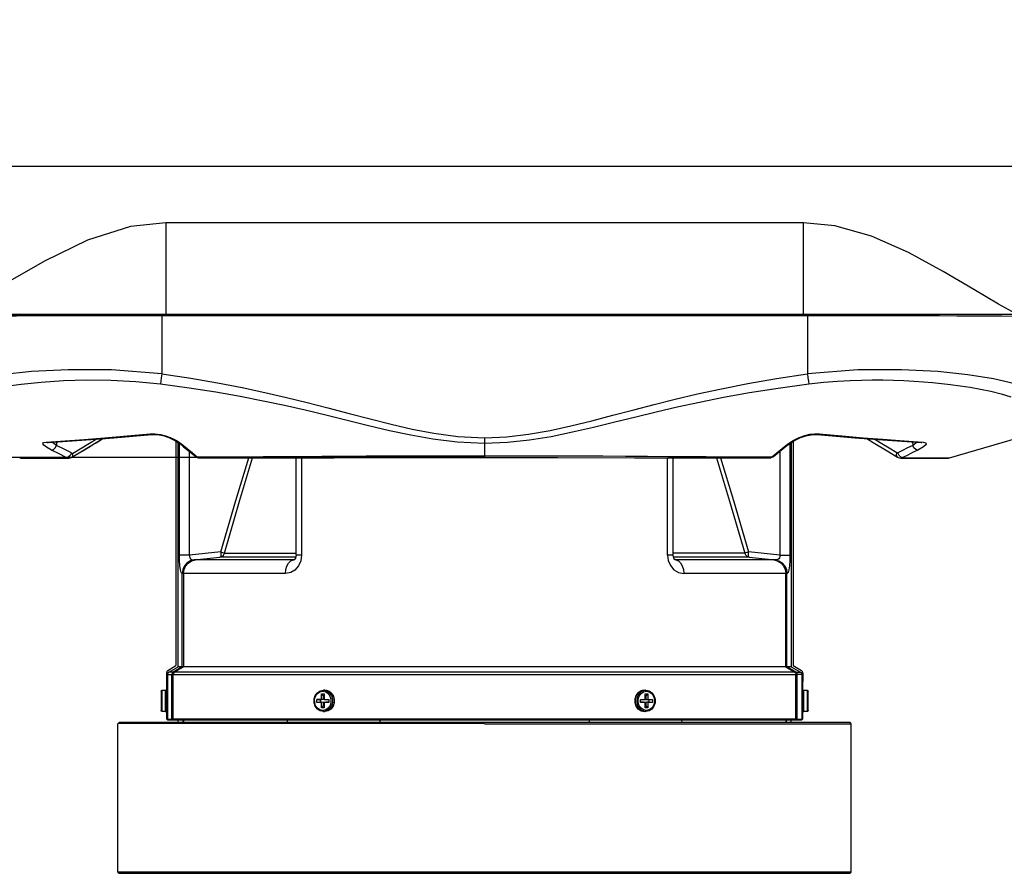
# Model space of a CAD drawing. Header units: millimetres. Extents: x 3925 to 5043, y -86 to 778.
# Tile 20 of 96: x 4111 to 4204, y 376 to 457. Entities that reach past the tile are written whole.
import ezdxf

# ---------------------------------------------------------------- set-up
doc = ezdxf.new("R2010")
doc.units = ezdxf.units.MM
doc.header["$LTSCALE"] = 46.255
doc.header["$PDMODE"] = 3
doc.header["$PDSIZE"] = 1
doc.layers.get('0').update_dxf_attribs({"linetype": 'CONTINUOUS'})
doc.layers.get('Defpoints').update_dxf_attribs({"linetype": 'CONTINUOUS'})
for name, color, linetype in [('H30-BOTTOM-CDXF_CONTINUOUS_LINE', 7, 'CONTINUOUS'), ('H30K-FRONT-CDXF_CONTINUOUS_LINE', 7, 'CONTINUOUS'), ('PJ-LENS-B10RDXF_CONTINUOUS_LINE', 7, 'CONTINUOUS')]:
    doc.layers.add(name, color=color, linetype=linetype)
doc.styles.add('SLDTEXTSTYLE0', font='arialbd.ttf', dxfattribs={"height": 5.5})
doc.styles.add('SLDTEXTSTYLE2', font='arial.ttf')
doc.dimstyles.new('SLDDIMSTYLE1', dxfattribs={"dimtxt": 5.650301, "dimasz": 4.572, "dimexe": 0, "dimexo": 0.0625, "dimgap": 1.412575, "dimtad": 0, "dimtih": 1, "dimtoh": 1, "dimlfac": 3.5, "dimrnd": 1e-09, "dimzin": 4, "dimdsep": 46, "dimtxsty": 'SLDTEXTSTYLE0', "dimsah": 1, "dimcen": 0.09, "dimadec": 0, "dimazin": 1, "dimtol": 1, "dimtp": 0.8, "dimtm": 0.8, "dimtfac": 1, "dimtdec": 1, "dimtofl": 0, "dimtmove": 0, "dimatfit": 3, "dimfxl": 1, "dimfrac": 2, "dimtolj": 1, "dimarcsym": 0})

# ---------------------------------------------------------------- blocks, each defined once
blk = doc.blocks.new('*D71')
at = {"color": 0, "linetype": 'Continuous', "lineweight": -2}
for p, q in [((4154.095, 509.43), (3995.004, 509.43)), ((3995.004, 505.43), (3995.004, 419.33)), ((4155.144, 415.33), (3995.004, 415.33))]:
    blk.add_line(p, q, dxfattribs=at)
at = {"color": 0, "linetype": 'Continuous'}
for points in [[(3994.337, 505.43), (3995.671, 505.43), (3995.004, 509.43)], [(3994.337, 419.33), (3995.671, 419.33), (3995.004, 415.33)]]:
    blk.add_solid(points, dxfattribs=at)
at = {"layer": 'Defpoints', "color": 0, "linetype": 'Continuous'}
for p in [(4154.157, 509.43), (3995.004, 415.33), (4155.207, 415.33)]:
    blk.add_point(p, dxfattribs=at)
at = {"color": 0, "linetype": 'Continuous', "lineweight": 0, "insert": (3990.387, 462.38), "char_height": 5, "attachment_point": 5, "rotation": 90, "style": 'SLDTEXTSTYLE2'}
blk.add_mtext('\\A1;188.20 [7.41]', dxfattribs=at)

msp = doc.modelspace()

# ---------------------------------------------------------------- linework, layer by layer
at = {"layer": 'H30-BOTTOM-CDXF_CONTINUOUS_LINE', "color": 7, "linetype": 'Continuous'}
for p, q in [((4221.8374, 442.7211), (4088.5748, 442.7211)), ((4185.2071, 437.4231), (4125.2071, 437.4231)), ((4125.2071, 437.4231), (4125.2071, 428.7516)), ((4185.2071, 428.7211), (4185.2071, 437.4231)), ((4046.4571, 428.7516), (4138.7071, 428.7516)), ((4105.1361, 428.8317), (4205.2781, 428.8317)), ((4138.7071, 428.7516), (4138.7071, 428.7211)), ((4143.7071, 428.7516), (4143.7071, 428.7211)), ((4166.7071, 428.7516), (4143.7071, 428.7516)), ((4166.7071, 428.7516), (4166.7071, 428.7211))]:
    msp.add_line(p, q, dxfattribs=at)
for points in [[(4125.2071, 437.4231), (4121.8721, 437.0781), (4117.8252, 435.7942), (4113.7837, 433.8326), (4110.1126, 431.7136), (4107.1474, 429.9311)], [(4205.1756, 428.882), (4203.5589, 429.761), (4201.2498, 431.1407), (4198.3641, 432.8589), (4195.0847, 434.6429), (4191.6044, 436.1816), (4188.169, 437.1511), (4185.2071, 437.4231)]]:
    msp.add_lwpolyline(points, dxfattribs=at)
at = {"layer": 'H30K-FRONT-CDXF_CONTINUOUS_LINE', "color": 7, "linetype": 'Continuous'}
for p, q in [((4105.4877, 428.7366), (4124.8323, 428.7341)), ((4124.8276, 428.6927), (4185.5818, 428.6927)), ((4124.8276, 428.6927), (4124.8311, 423.1976)), ((4124.8323, 428.7341), (4138.7071, 428.7341)), ((4143.7071, 428.7341), (4166.7071, 428.7341)), ((4185.5816, 428.7341), (4185.5818, 428.7211)), ((4185.5818, 428.6927), (4185.583, 423.1976)), ((4203.8759, 428.6661), (4204.9853, 428.6551)), ((4116.8278, 416.9353), (4120.3227, 417.1969)), ((4118.6422, 416.7288), (4119.2902, 417.1196)), ((4119.2904, 417.1197), (4119.5172, 417.1367)), ((4120.3227, 417.1969), (4123.9074, 417.5075)), ((4123.7201, 417.5718), (4124.1807, 417.5762)), ((4123.9071, 417.5075), (4124.1783, 417.5146)), ((4123.9071, 417.5075), (4123.9074, 417.5075)), ((4123.9074, 417.5075), (4124.3571, 417.5031)), ((4124.1807, 417.5762), (4124.6979, 417.5061)), ((4124.3571, 417.5031), (4124.8095, 417.4224)), ((4125.0407, 417.3647), (4125.4077, 417.2407)), ((4155.2044, 417.1909), (4155.2042, 416.6803)), ((4185.2051, 417.308), (4185.5744, 417.422)), ((4185.8049, 417.5229), (4186.2484, 417.5772)), ((4186.11, 417.5076), (4186.5068, 417.5075)), ((4186.2484, 417.5772), (4186.694, 417.5718)), ((4186.5067, 417.5075), (4190.0914, 417.1969)), ((4186.5069, 417.5075), (4186.5067, 417.5075)), ((4190.0914, 417.1969), (4191.165, 417.1166)), ((4113.9516, 416.7904), (4114.1314, 416.758)), ((4114.0678, 416.751), (4114.0693, 416.7509)), ((4114.0693, 416.7509), (4114.1314, 416.758)), ((4114.1314, 416.758), (4116.8278, 416.9353)), ((4114.8031, 416.2411), (4114.9237, 416.4738)), ((4114.9351, 416.8108), (4114.9237, 416.4738)), ((4117.3401, 415.9423), (4118.1112, 416.4081)), ((4126.2161, 416.8492), (4126.5556, 416.6098)), ((4126.5065, 416.7344), (4126.7098, 416.5829)), ((4126.7098, 416.5829), (4126.5556, 416.6098)), ((4126.5556, 416.6098), (4126.8814, 416.3505)), ((4126.7098, 416.5829), (4127.2195, 416.173)), ((4126.8814, 416.3505), (4127.6037, 415.7617)), ((4127.2195, 416.173), (4127.7052, 415.7735)), ((4155.2043, 416.6803), (4155.2068, 415.5059)), ((4182.7813, 415.7376), (4183.5029, 416.3266)), ((4183.1948, 416.1732), (4183.7043, 416.5829)), ((4183.5029, 416.3266), (4183.8585, 416.6098)), ((4183.7043, 416.5829), (4184.2435, 416.9479)), ((4183.7043, 416.5829), (4183.8585, 416.6098)), ((4183.8585, 416.6098), (4184.3127, 416.9189)), ((4195.479, 416.8108), (4195.4904, 416.4738)), ((4195.903, 416.7756), (4195.4904, 416.4738)), ((4195.6111, 416.2411), (4195.4904, 416.4738)), ((4195.5484, 416.8507), (4196.4625, 416.7904)), ((4196.4625, 416.7904), (4196.2828, 416.758)), ((4111.4569, 415.3015), (4111.9637, 415.3046)), ((4111.66, 415.2706), (4112.1876, 415.272)), ((4111.9637, 415.3046), (4112.859, 415.3092)), ((4112.1859, 415.272), (4113.7537, 415.2749)), ((4113.7482, 415.2749), (4116.064, 415.2783)), ((4116.0288, 415.3633), (4115.8421, 415.3225)), ((4116.0475, 415.2786), (4115.8422, 415.3224)), ((4116.2077, 415.5229), (4116.0288, 415.3633)), ((4116.0656, 415.2783), (4116.0475, 415.2786)), ((4116.3299, 415.7604), (4116.2077, 415.5229)), ((4116.3692, 415.3549), (4116.3735, 415.3574)), ((4116.3735, 415.3574), (4116.6475, 415.5232)), ((4116.4467, 415.5157), (4116.4218, 415.6663)), ((4127.6037, 415.7617), (4128.0194, 415.4144)), ((4127.7052, 415.7735), (4128.1672, 415.3853)), ((4128.019, 415.4134), (4128.0187, 415.4136)), ((4128.049, 415.3944), (4128.019, 415.4134)), ((4128.0192, 415.4132), (4128.1638, 415.3283)), ((4128.1668, 415.3844), (4128.049, 415.3944)), ((4128.1638, 415.3283), (4128.342, 415.2958)), ((4128.1668, 415.3844), (4128.2644, 415.3118)), ((4128.1672, 415.3853), (4131.1225, 415.4017)), ((4128.2644, 415.3118), (4128.3406, 415.2958)), ((4155.2068, 415.5059), (4155.2068, 415.3302)), ((4182.0744, 415.2971), (4182.0767, 415.2971)), ((4182.1342, 415.3004), (4182.0778, 415.2971)), ((4182.2477, 415.3834), (4182.3685, 415.3957)), ((4182.3685, 415.3957), (4182.3991, 415.4153)), ((4182.3975, 415.4167), (4182.7813, 415.7376)), ((4193.078, 415.9626), (4194.0705, 415.3624)), ((4193.9759, 415.5617), (4194.0084, 415.764)), ((4194.2085, 415.5262), (4194.0846, 415.7607)), ((4194.3699, 415.2783), (4196.6764, 415.2748)), ((4195.0227, 415.5534), (4194.5719, 415.3224)), ((4194.5719, 415.3224), (4196.9465, 415.312)), ((4196.6724, 415.2748), (4198.2323, 415.272)), ((4196.9465, 415.312), (4198.0609, 415.3067)), ((4198.0609, 415.3067), (4198.9014, 415.302)), ((4198.2299, 415.272), (4198.7542, 415.2706)), ((4198.9014, 415.302), (4198.9572, 415.3015))]:
    msp.add_line(p, q, dxfattribs=at)
for points in [[(4105.4288, 428.6551), (4107.0493, 428.6698), (4108.9731, 428.6792), (4111.164, 428.6852), (4113.5487, 428.6887), (4116.0801, 428.6907), (4118.776, 428.6919), (4121.6729, 428.6925), (4124.8276, 428.6927)], [(4185.5818, 428.6926), (4188.7298, 428.6925), (4191.5601, 428.6919), (4194.0525, 428.6909), (4196.1858, 428.6894), (4198.0208, 428.6873), (4199.6582, 428.6843), (4201.1828, 428.6802), (4202.6012, 428.6742), (4203.8759, 428.6661)], [(4124.8311, 423.1959), (4120.0966, 423.5811), (4116.0059, 423.6033), (4112.564, 423.4207), (4109.7274, 423.1242), (4107.327, 422.739)], [(4205.1044, 422.2715), (4203.0841, 422.7399), (4200.6833, 423.1243), (4197.8609, 423.42), (4194.4318, 423.6025), (4190.3388, 423.582), (4185.583, 423.1959)], [(4105.6994, 421.046), (4106.9638, 421.4192), (4108.3844, 421.7422), (4109.9169, 422.0161), (4111.5841, 422.2457), (4113.4677, 422.435), (4115.577, 422.5716), (4117.7902, 422.6341), (4120.0425, 422.6123), (4122.3718, 422.4952), (4124.7041, 422.2723)], [(4124.8311, 423.1976), (4124.7785, 422.83), (4124.7309, 422.5119), (4124.6928, 422.2737)], [(4124.8311, 423.1976), (4127.5624, 422.7904), (4130.0699, 422.3617), (4132.3834, 421.9169), (4134.5404, 421.4589), (4136.5533, 420.9953), (4138.4945, 420.5186), (4140.4665, 420.0112), (4142.4612, 419.4844), (4144.434, 418.9646), (4146.4011, 418.4669), (4148.3861, 418.01), (4150.4403, 417.6157), (4152.6734, 417.3172), (4155.2044, 417.1909)], [(4155.2044, 417.1909), (4157.3118, 417.2787), (4159.3496, 417.5169), (4161.3628, 417.872), (4163.3359, 418.3046), (4165.2977, 418.7885), (4167.276, 419.305), (4169.2476, 419.8272), (4171.1762, 420.3296), (4173.1429, 420.8221), (4175.2474, 421.3182), (4177.5148, 421.8111), (4179.9798, 422.2948), (4182.6648, 422.7603), (4185.583, 423.1976)], [(4185.5833, 423.1959), (4185.6321, 422.8285), (4185.6752, 422.5105), (4185.7213, 422.2737)], [(4185.7107, 422.2724), (4187.1202, 422.4206), (4188.4128, 422.5209), (4189.5919, 422.5844), (4190.6707, 422.6203), (4191.6854, 422.6355), (4192.6782, 422.6333), (4193.6724, 422.6145), (4194.66, 422.5796), (4195.6134, 422.5302), (4196.5121, 422.4696), (4197.3642, 422.399), (4198.2027, 422.3166), (4199.0642, 422.2173), (4199.9694, 422.0955), (4200.9123, 421.9481), (4201.8764, 421.7729), (4202.8474, 421.5663), (4203.8051, 421.3248), (4204.7274, 421.0479)], [(4124.7041, 422.2723), (4127.409, 421.9024), (4129.9037, 421.5111), (4132.2071, 421.1041), (4134.3568, 420.6835), (4136.3657, 420.256), (4138.3061, 419.8143), (4140.2811, 419.3418), (4142.2833, 418.8488), (4144.2685, 418.3602), (4146.2534, 417.8906), (4148.2623, 417.458), (4150.3474, 417.084), (4152.6208, 416.8003), (4155.2043, 416.6803)], [(4155.2043, 416.6803), (4157.3558, 416.7638), (4159.4319, 416.9901), (4161.4773, 417.3272), (4163.476, 417.737), (4165.4577, 418.1942), (4167.4502, 418.6804), (4169.4309, 419.1699), (4171.3639, 419.6386), (4173.3312, 420.0957), (4175.4325, 420.554), (4177.6931, 421.0071), (4180.1477, 421.45), (4182.8192, 421.875), (4185.7107, 422.2724)], [(4198.9572, 415.3015), (4206.397, 417.4819), (4214.0128, 419.4204), (4221.75, 421.0945), (4229.5495, 422.4876)], [(4113.9516, 416.7904), (4115.7301, 416.9097), (4117.5217, 417.0392), (4119.4656, 417.1916), (4121.5609, 417.3705), (4123.7201, 417.5718)], [(4116.3735, 415.3574), (4117.3638, 415.9567), (4118.659, 416.739), (4119.2902, 417.1196)], [(4118.7588, 417.0798), (4118.0357, 416.6433), (4116.4211, 415.6658)], [(4123.7201, 417.5718), (4123.8844, 417.5066), (4123.9071, 417.5075)], [(4124.1783, 417.5146), (4124.6449, 417.4635), (4125.1766, 417.3307), (4125.7164, 417.1204), (4126.2161, 416.8492)], [(4124.6979, 417.5061), (4125.1888, 417.3792), (4125.6124, 417.2239), (4125.9674, 417.0586)], [(4125.6305, 417.1539), (4126.152, 416.8888), (4126.1571, 416.8853)], [(4125.9674, 417.0586), (4126.2622, 416.8937), (4126.5065, 416.7344)], [(4184.2435, 416.9479), (4184.7994, 417.2229), (4185.3299, 417.4109), (4185.8049, 417.5229)], [(4184.3127, 416.9189), (4184.9321, 417.2214), (4185.5549, 417.4188), (4186.11, 417.5076)], [(4186.694, 417.5718), (4186.5297, 417.5066), (4186.5068, 417.5075)], [(4186.6871, 417.4919), (4190.0591, 417.1995), (4193.5585, 416.9372), (4196.2828, 416.758)], [(4186.694, 417.5718), (4188.8163, 417.3738), (4190.8399, 417.2004), (4192.6894, 417.0545), (4194.2787, 416.9381), (4195.5484, 416.8507)], [(4191.1648, 417.1167), (4191.7714, 416.7513), (4193.078, 415.9626)], [(4194.0084, 415.764), (4193.2667, 416.2127), (4192.5788, 416.6282), (4191.8551, 417.0649)], [(4114.4448, 416.0336), (4113.9783, 416.2962), (4113.7253, 416.4956), (4113.6451, 416.6381), (4113.7118, 416.7377), (4113.9516, 416.7904)], [(4114.4448, 416.0336), (4114.6273, 416.0795), (4114.8031, 416.2411)], [(4115.8422, 415.3224), (4115.1581, 415.6724), (4114.4448, 416.0336)], [(4114.9237, 416.4738), (4114.5562, 416.7371), (4114.5106, 416.7829)], [(4116.3295, 415.7606), (4115.6417, 416.1114), (4114.9237, 416.4738)], [(4182.2469, 415.3853), (4182.7091, 415.7736), (4183.1948, 416.1732)], [(4195.4904, 416.4738), (4195.0066, 416.2301), (4194.538, 415.9922), (4194.0846, 415.7607)], [(4195.9693, 416.0336), (4195.4885, 415.7906), (4195.0227, 415.5534)], [(4195.9693, 416.0336), (4195.7868, 416.0795), (4195.6111, 416.2411)], [(4196.7474, 416.5724), (4196.4932, 416.3347), (4195.9693, 416.0336)], [(4196.2828, 416.758), (4196.3219, 416.7545), (4196.3503, 416.7497)], [(4196.4625, 416.7904), (4196.7229, 416.7249), (4196.7474, 416.5724)], [(4112.859, 415.3092), (4114.1798, 415.3152), (4114.9744, 415.3186), (4115.8422, 415.3224)], [(4116.044, 415.2749), (4116.0828, 415.2753), (4116.3346, 415.342), (4116.3668, 415.3589)], [(4116.3295, 415.7606), (4116.3618, 415.6956), (4116.4211, 415.6658)], [(4116.3735, 415.3574), (4116.4129, 415.3949), (4116.4467, 415.5157)], [(4128.3405, 415.2981), (4134.1783, 415.3058), (4141.0486, 415.3175), (4148.3007, 415.3294), (4155.2068, 415.3302)], [(4131.1225, 415.4017), (4132.7029, 415.4106), (4134.3625, 415.4201), (4136.1092, 415.4304), (4137.9506, 415.4414), (4139.8933, 415.4532), (4141.9385, 415.4654), (4144.0722, 415.4774), (4146.2655, 415.4882), (4148.4961, 415.4968), (4150.7452, 415.5026), (4152.9901, 415.5053), (4155.2068, 415.5059)], [(4155.2068, 415.5059), (4157.4162, 415.5053), (4159.6628, 415.5026), (4161.917, 415.4968), (4164.1475, 415.4882), (4166.341, 415.4774), (4168.475, 415.4654), (4170.5205, 415.4532), (4172.4634, 415.4414), (4174.305, 415.4304), (4176.0518, 415.4201), (4177.7114, 415.4106), (4182.2469, 415.3853)], [(4155.2068, 415.3302), (4162.0677, 415.3295), (4169.3217, 415.3175), (4176.1954, 415.3059), (4182.0743, 415.2981)], [(4182.0767, 415.2971), (4182.1506, 415.3121), (4182.2477, 415.3834)], [(4182.3984, 415.4148), (4182.3555, 415.3824), (4182.1342, 415.3004)], [(4194.0705, 415.3624), (4194.0206, 415.4093), (4193.9759, 415.5617)], [(4194.0846, 415.7607), (4194.0682, 415.7544), (4194.0499, 415.7521), (4194.0297, 415.7548), (4194.0084, 415.764)], [(4194.0706, 415.3624), (4194.1186, 415.3363), (4194.3706, 415.2783)], [(4194.5721, 415.3225), (4194.3879, 415.365), (4194.2085, 415.5262)], [(4194.5719, 415.3224), (4194.4775, 415.2904), (4194.3706, 415.2783)]]:
    msp.add_lwpolyline(points, dxfattribs=at)
for centre, start, end in [((4111.6594, 415.9492), 252.63755, 270.048571), ((4198.7547, 415.9492), 258.538038, 287.362451)]:
    msp.add_arc(centre, 0.6786, start, end, dxfattribs=at)
at = {"layer": 'PJ-LENS-B10RDXF_CONTINUOUS_LINE', "color": 7, "linetype": 'Continuous'}
for p, q in [((4126.1571, 416.8812), (4126.1571, 395.7411)), ((4126.3652, 395.6411), (4126.3652, 416.744)), ((4126.4801, 406.1488), (4126.4801, 416.663)), ((4183.934, 416.6612), (4183.934, 406.1488)), ((4184.0489, 416.7394), (4184.0489, 395.6412)), ((4184.2571, 416.8811), (4184.2571, 395.7411)), ((4127.431, 406.1488), (4127.431, 415.9025)), ((4137.462, 406.1454), (4137.462, 415.3114)), ((4137.9888, 415.3123), (4137.9888, 406.1454)), ((4172.4253, 406.1454), (4172.4253, 415.3123)), ((4172.9521, 406.1454), (4172.9521, 415.3114)), ((4182.9831, 415.9023), (4182.9831, 406.1488)), ((4127.431, 406.1488), (4126.4801, 406.1488)), ((4130.3766, 406.4506), (4127.431, 406.1488)), ((4127.8866, 405.7063), (4130.3008, 405.9535)), ((4137.4345, 405.9537), (4130.3008, 405.9537)), ((4130.7183, 406.3212), (4137.462, 406.3212)), ((4137.9888, 406.1454), (4137.462, 406.1454)), ((4172.9521, 406.1454), (4172.4253, 406.1454)), ((4179.6958, 406.3212), (4172.9521, 406.3212)), ((4172.9671, 405.9972), (4172.9521, 406.1454)), ((4173.0098, 405.8614), (4172.9671, 405.9972)), ((4180.1134, 405.9537), (4172.9808, 405.9537)), ((4173.0601, 405.7729), (4173.0098, 405.8614)), ((4182.9831, 406.1488), (4180.0373, 406.4506)), ((4180.1133, 405.9535), (4182.5275, 405.7063)), ((4182.9831, 406.1488), (4183.934, 406.1488)), ((4127.8996, 405.7063), (4127.8865, 405.7068)), ((4137.3379, 405.755), (4137.2052, 405.7044)), ((4137.2848, 405.7113), (4137.287, 405.7121)), ((4137.2893, 405.7124), (4137.2873, 405.7116)), ((4173.209, 405.7044), (4173.0765, 405.7548)), ((4173.1293, 405.7113), (4173.1277, 405.7119)), ((4182.4529, 405.7051), (4173.209, 405.7049)), ((4182.5276, 405.7068), (4182.5145, 405.7063)), ((4126.7524, 404.4142), (4126.7395, 404.4146)), ((4126.7524, 395.6411), (4126.7524, 404.4142)), ((4126.8654, 404.4128), (4126.7524, 404.4142)), ((4126.8654, 404.4128), (4126.8654, 395.6411)), ((4136.4555, 404.4128), (4126.8654, 404.4128)), ((4183.5487, 404.4128), (4173.9586, 404.4128)), ((4183.6747, 404.4144), (4183.5487, 404.4128)), ((4183.5487, 395.6412), (4183.5487, 404.4128)), ((4183.6617, 395.6412), (4183.6617, 404.4142)), ((4125.3821, 395.2937), (4126.1571, 395.7411)), ((4125.4875, 395.1362), (4126.3652, 395.6412)), ((4126.7523, 395.6411), (4125.9062, 395.1361)), ((4126.3015, 395.3015), (4126.8655, 395.6411)), ((4184.0489, 395.6412), (4126.3652, 395.6411)), ((4183.5487, 395.6412), (4184.3881, 395.1359)), ((4184.5079, 395.1361), (4183.6617, 395.6411)), ((4184.0489, 395.6412), (4184.9266, 395.1362)), ((4184.2571, 395.7411), (4185.0321, 395.2937)), ((4125.2571, 395.0772), (4125.2571, 394.2411)), ((4125.3767, 395.0052), (4125.3616, 394.9205)), ((4125.3616, 394.9205), (4125.3617, 390.7411)), ((4125.3616, 394.9205), (4125.783, 394.9202)), ((4125.9062, 395.1361), (4125.4875, 395.1362)), ((4125.783, 394.9202), (4125.7857, 394.9197)), ((4125.7857, 390.7254), (4125.7857, 394.9197)), ((4125.7857, 394.9197), (4184.5097, 394.9195)), ((4125.9044, 390.7411), (4125.9044, 394.9196)), ((4125.9089, 395.1361), (4125.906, 395.1359)), ((4184.3884, 395.136), (4125.9089, 395.1361)), ((4126.0257, 395.136), (4126.3015, 395.3015)), ((4184.3881, 395.1359), (4184.9266, 395.1362)), ((4184.5097, 394.9195), (4184.6284, 394.9197)), ((4184.5097, 390.7411), (4184.5097, 394.9195)), ((4184.6311, 394.9198), (4184.6284, 394.9197)), ((4184.6284, 390.7254), (4184.6284, 394.9197)), ((4185.0525, 394.9205), (4184.6311, 394.9198)), ((4185.0379, 395.0054), (4185.0524, 394.9205)), ((4185.0525, 394.9205), (4185.0525, 390.7411)), ((4185.1571, 395.0772), (4185.1533, 394.2411)), ((4125.2721, 394.2411), (4125.2721, 390.7263)), ((4185.1421, 390.7263), (4185.1421, 394.2411)), ((4124.7571, 393.324), (4124.7571, 391.524)), ((4124.8571, 391.424), (4124.8571, 393.424)), ((4124.8571, 393.424), (4125.1571, 393.424)), ((4125.1571, 393.424), (4125.1571, 391.424)), ((4125.2084, 393.4099), (4125.1571, 393.424)), ((4125.2443, 393.3729), (4125.2084, 393.4099)), ((4139.7134, 393.2689), (4139.9824, 393.324)), ((4139.7336, 393.3648), (4140.0321, 393.424)), ((4139.8579, 392.5674), (4139.8579, 393.0761)), ((4139.8579, 393.0761), (4140.1062, 393.0761)), ((4139.8579, 393.0761), (4140.0488, 392.874)), ((4139.9824, 393.324), (4140.2502, 393.2691)), ((4140.1821, 393.424), (4140.0321, 393.424)), ((4140.0321, 393.424), (4140.3251, 393.3651)), ((4140.0488, 392.549), (4140.0488, 392.874)), ((4140.0488, 392.874), (4140.1062, 392.874)), ((4140.1062, 393.0761), (4140.1062, 392.5674)), ((4140.1821, 393.424), (4140.4442, 393.3772)), ((4140.1821, 393.424), (4140.4814, 393.3644)), ((4140.3562, 393.4141), (4140.2373, 393.413)), ((4140.2502, 393.2691), (4140.484, 393.1125)), ((4140.3251, 393.3651), (4140.5932, 393.1857)), ((4140.6025, 393.3125), (4140.3562, 393.4141)), ((4140.4442, 393.3772), (4140.6871, 393.2364)), ((4140.4814, 393.3644), (4140.7465, 393.1913)), ((4140.484, 393.1125), (4140.656, 392.8761)), ((4140.5932, 393.1857), (4140.7847, 392.9187)), ((4140.6928, 393.2263), (4140.6025, 393.3125)), ((4140.656, 392.8761), (4140.7492, 392.5833)), ((4140.7465, 393.1913), (4140.9438, 392.9242)), ((4140.7847, 392.9187), (4140.8853, 392.595)), ((4140.9438, 392.9242), (4141.0484, 392.5958)), ((4169.3665, 392.6011), (4169.4722, 392.9279)), ((4169.4794, 392.9187), (4169.3788, 392.595)), ((4169.4722, 392.9279), (4169.6693, 393.1928)), ((4169.6709, 393.1857), (4169.4794, 392.9187)), ((4169.6693, 393.1928), (4169.9335, 393.3648)), ((4169.939, 393.3651), (4169.6709, 393.1857)), ((4169.8032, 393.3069), (4169.712, 393.218)), ((4169.7553, 392.8705), (4169.9275, 393.11)), ((4170.0458, 393.4116), (4169.8032, 393.3069)), ((4169.9275, 393.11), (4170.1634, 393.2689)), ((4169.9335, 393.3648), (4170.2321, 393.424)), ((4170.2321, 393.424), (4169.939, 393.3651)), ((4170.2322, 393.4135), (4170.0458, 393.4116)), ((4170.1634, 393.2689), (4170.4324, 393.324)), ((4170.2321, 393.424), (4170.3821, 393.424)), ((4170.3079, 392.5674), (4170.3079, 393.0761)), ((4170.3079, 393.0761), (4170.5562, 393.0761)), ((4170.3079, 392.874), (4170.3653, 392.874)), ((4170.3653, 392.874), (4170.5562, 393.0761)), ((4170.3653, 392.874), (4170.3653, 392.549)), ((4170.3821, 393.424), (4170.6814, 393.3645)), ((4170.4324, 393.324), (4170.7002, 393.2691)), ((4170.5562, 393.0761), (4170.5562, 392.5674)), ((4185.2571, 391.424), (4185.2571, 393.424)), ((4185.2571, 393.424), (4185.5571, 393.424)), ((4185.5571, 393.424), (4185.5571, 391.424)), ((4185.6571, 391.524), (4185.6571, 393.324)), ((4139.4173, 392.2807), (4139.4173, 392.5674)), ((4139.4173, 392.5674), (4139.8579, 392.5674)), ((4139.7673, 392.549), (4139.4173, 392.5674)), ((4139.8579, 392.2807), (4139.4173, 392.2807)), ((4139.7673, 392.299), (4139.7673, 392.549)), ((4139.7673, 392.549), (4139.8808, 392.549)), ((4139.8735, 392.299), (4139.7673, 392.299)), ((4140.0488, 392.549), (4139.8579, 392.5674)), ((4140.0488, 392.299), (4139.8579, 392.2807)), ((4139.8579, 391.772), (4139.8579, 392.2807)), ((4140.0488, 391.974), (4139.8579, 391.772)), ((4140.0488, 391.974), (4140.0488, 392.299)), ((4140.1062, 391.974), (4140.0488, 391.974)), ((4140.1062, 392.5674), (4140.5468, 392.5674)), ((4140.1062, 392.2807), (4140.1062, 391.772)), ((4140.5468, 392.2807), (4140.1062, 392.2807)), ((4140.2653, 392.549), (4140.5468, 392.549)), ((4140.5468, 392.299), (4140.2653, 392.299)), ((4140.5468, 392.5674), (4140.5468, 392.2807)), ((4140.7882, 391.9364), (4140.603, 391.6721)), ((4140.7492, 392.5833), (4140.7501, 392.2711)), ((4140.8857, 392.2557), (4140.7882, 391.9364)), ((4140.9892, 392.0615), (4140.8045, 391.7288)), ((4140.8853, 392.595), (4140.8857, 392.2557)), ((4141.0476, 392.247), (4140.9419, 391.9202)), ((4141.0479, 392.4062), (4140.9892, 392.0615)), ((4141.0054, 392.7342), (4141.0479, 392.4062)), ((4141.0484, 392.5958), (4141.0476, 392.247)), ((4169.3657, 392.2523), (4169.3665, 392.6011)), ((4169.4703, 391.9239), (4169.3657, 392.2523)), ((4169.3788, 392.595), (4169.3784, 392.2557)), ((4169.5587, 392.7342), (4169.5162, 392.4062)), ((4169.5162, 392.4062), (4169.575, 392.0615)), ((4169.575, 392.0615), (4169.7596, 391.7288)), ((4169.9301, 391.7356), (4169.7581, 391.972)), ((4169.8673, 392.2807), (4169.8673, 392.5674)), ((4169.8673, 392.5674), (4170.3079, 392.5674)), ((4169.8673, 392.549), (4170.1488, 392.549)), ((4170.1488, 392.299), (4169.8673, 392.299)), ((4170.3079, 392.2807), (4169.8673, 392.2807)), ((4170.3079, 391.772), (4170.3079, 392.2807)), ((4170.3653, 391.974), (4170.3079, 391.974)), ((4170.3653, 392.549), (4170.5562, 392.5674)), ((4170.3653, 392.299), (4170.3653, 391.974)), ((4170.5562, 392.2807), (4170.3653, 392.299)), ((4170.5562, 391.772), (4170.3653, 391.974)), ((4170.6468, 392.299), (4170.4771, 392.299)), ((4170.4844, 392.549), (4170.6468, 392.549)), ((4170.5562, 392.5674), (4170.9968, 392.5674)), ((4170.5562, 392.2807), (4170.5562, 391.772)), ((4170.9968, 392.2807), (4170.5562, 392.2807)), ((4170.6468, 392.549), (4170.6468, 392.299)), ((4170.6468, 392.299), (4170.7109, 392.2957)), ((4170.9968, 392.5674), (4170.9968, 392.2807)), ((4125.1571, 391.424), (4124.8571, 391.424)), ((4125.2683, 391.1701), (4125.3616, 391.1733)), ((4139.9817, 391.524), (4139.7139, 391.579)), ((4140.0321, 391.424), (4139.7327, 391.4836)), ((4140.1062, 391.772), (4139.8579, 391.772)), ((4140.2507, 391.5792), (4139.9817, 391.524)), ((4140.3372, 391.4882), (4140.0321, 391.424)), ((4140.0321, 391.424), (4140.1821, 391.424)), ((4140.5301, 391.5083), (4140.1821, 391.424)), ((4140.4806, 391.4833), (4140.1821, 391.424)), ((4140.4867, 391.7381), (4140.2507, 391.5792)), ((4140.603, 391.6721), (4140.3372, 391.4882)), ((4140.7447, 391.6552), (4140.4806, 391.4833)), ((4140.8045, 391.7288), (4140.5301, 391.5083)), ((4140.9419, 391.9202), (4140.7447, 391.6552)), ((4169.6677, 391.6568), (4169.4703, 391.9239)), ((4169.6611, 391.6721), (4169.9269, 391.4882)), ((4169.9327, 391.4836), (4169.6677, 391.6568)), ((4169.7596, 391.7288), (4170.034, 391.5083)), ((4169.9269, 391.4882), (4170.2321, 391.424)), ((4170.1639, 391.579), (4169.9301, 391.7356)), ((4170.2321, 391.424), (4169.9327, 391.4836)), ((4170.034, 391.5083), (4170.3821, 391.424)), ((4170.4317, 391.524), (4170.1639, 391.579)), ((4170.3821, 391.424), (4170.2321, 391.424)), ((4170.5562, 391.772), (4170.3079, 391.772)), ((4170.6805, 391.4833), (4170.3821, 391.424)), ((4170.7007, 391.5792), (4170.4317, 391.524)), ((4185.0525, 391.1733), (4185.1458, 391.1701)), ((4185.171, 391.4731), (4185.2067, 391.4376)), ((4185.2067, 391.4376), (4185.2571, 391.424)), ((4185.5571, 391.424), (4185.2571, 391.424)), ((4120.8221, 390.3911), (4120.7071, 390.2761)), ((4121.0179, 390.2802), (4120.7071, 390.2781)), ((4120.7071, 376.3061), (4120.7071, 390.2761)), ((4189.5921, 390.3911), (4120.8221, 390.3911)), ((4150.2619, 390.2802), (4121.0179, 390.2802)), ((4125.3271, 390.6718), (4125.2721, 390.7263)), ((4125.4277, 390.6752), (4125.3271, 390.6717)), ((4125.4611, 390.6598), (4125.3434, 390.6557)), ((4125.3434, 390.6557), (4125.358, 390.6412)), ((4125.358, 390.6412), (4125.4615, 390.6466)), ((4125.364, 390.6413), (4125.358, 390.6412)), ((4125.3617, 390.7411), (4125.4617, 390.6411)), ((4125.4617, 390.6411), (4184.9523, 390.6411)), ((4125.6475, 390.6965), (4125.7857, 390.7254)), ((4125.9044, 390.7411), (4184.5097, 390.7411)), ((4126.3571, 390.3911), (4126.3571, 390.6411)), ((4126.794, 390.6411), (4126.7955, 390.3913)), ((4126.8764, 390.6411), (4126.8693, 390.391)), ((4136.6628, 390.3911), (4136.6695, 390.6411)), ((4145.3316, 390.6411), (4145.3398, 390.3911)), ((4145.3654, 390.3911), (4145.3602, 390.6411)), ((4155.2071, 390.2855), (4150.2619, 390.2802)), ((4155.2071, 390.2761), (4189.7071, 390.2761)), ((4165.0539, 390.6411), (4165.0487, 390.3911)), ((4165.0743, 390.3911), (4165.0825, 390.6411)), ((4173.7447, 390.6411), (4173.7514, 390.3911)), ((4183.5378, 390.6411), (4183.5449, 390.3911)), ((4183.6186, 390.3911), (4183.6201, 390.6411)), ((4184.0571, 390.3911), (4184.0571, 390.6411)), ((4184.908, 390.7009), (4185.0525, 390.7411)), ((4184.9524, 390.6427), (4184.9864, 390.6752)), ((4184.9526, 390.6466), (4185.0561, 390.6412)), ((4184.9527, 390.6583), (4185.0708, 390.6557)), ((4184.9864, 390.6752), (4185.0524, 390.7411)), ((4184.9864, 390.6752), (4185.087, 390.6717)), ((4185.0561, 390.6412), (4185.0708, 390.6557)), ((4185.087, 390.6718), (4185.1421, 390.7263)), ((4189.7071, 390.2761), (4189.5921, 390.3911)), ((4189.7071, 376.3061), (4189.7071, 390.2761)), ((4155.2071, 376.3061), (4120.7071, 376.3061)), ((4120.7071, 376.3061), (4120.8221, 376.1911)), ((4120.8221, 376.1911), (4189.5921, 376.1911)), ((4189.7071, 376.2999), (4189.3508, 376.303)), ((4189.5921, 376.1911), (4189.7071, 376.3061))]:
    msp.add_line(p, q, dxfattribs=at)
for points in [[(4130.3766, 406.4506), (4131.8, 411.2814), (4133.0074, 415.3043)], [(4130.7183, 406.3212), (4132.1566, 411.212), (4133.3803, 415.3048)], [(4177.0339, 415.3048), (4178.2576, 411.212), (4179.6958, 406.3212)], [(4177.4056, 415.3043), (4178.6135, 411.2792), (4180.0373, 406.4506)], [(4126.7395, 404.4146), (4126.6561, 404.5057), (4126.583, 404.762), (4126.5256, 405.1589), (4126.4905, 405.6575), (4126.4801, 406.1488)], [(4127.4308, 406.1489), (4127.4224, 406.0107), (4127.457, 405.8865), (4127.5259, 405.8034), (4127.6297, 405.7405), (4127.7309, 405.7123), (4127.8866, 405.7063)], [(4130.3768, 406.4506), (4130.3847, 406.2661), (4130.3732, 406.1086), (4130.3439, 405.9994), (4130.3008, 405.9535)], [(4130.3008, 405.9537), (4130.4833, 406.0131), (4130.6302, 406.1411), (4130.7182, 406.3212)], [(4130.3766, 406.4506), (4130.5336, 406.3987), (4130.6538, 406.3532), (4130.7182, 406.3212)], [(4137.9888, 406.1454), (4137.9132, 405.619), (4137.6974, 405.1265), (4137.3555, 404.7418), (4136.9577, 404.505), (4136.4555, 404.4128)], [(4137.462, 406.1454), (4137.4443, 405.9828), (4137.4012, 405.8537), (4137.3522, 405.7703), (4137.3138, 405.729), (4137.2918, 405.7137), (4137.2893, 405.7124)], [(4172.4253, 406.1454), (4172.495, 405.633), (4172.6992, 405.1553), (4173.0276, 404.766), (4173.4594, 404.5079), (4173.9586, 404.4128)], [(4180.0373, 406.4506), (4179.8815, 406.3991), (4179.7595, 406.3528), (4179.6959, 406.3213)], [(4180.1133, 405.9537), (4179.9294, 406.0139), (4179.7824, 406.1431), (4179.6959, 406.3212)], [(4180.1133, 405.9535), (4180.0702, 405.9992), (4180.0407, 406.1092), (4180.0292, 406.2673), (4180.0371, 406.4506)], [(4182.9833, 406.1489), (4182.9947, 406.0222), (4182.9598, 405.8903), (4182.8954, 405.8085), (4182.786, 405.7414), (4182.7019, 405.7157), (4182.5275, 405.7063)], [(4183.934, 406.1488), (4183.9222, 405.6278), (4183.8869, 405.1424), (4183.8303, 404.7589), (4183.7596, 404.5082), (4183.6747, 404.4144)], [(4127.8865, 405.7068), (4127.5239, 405.611), (4127.2039, 405.4138), (4126.9535, 405.1318), (4126.7942, 404.789), (4126.7394, 404.4146)], [(4127.8996, 405.7063), (4127.5378, 405.6109), (4127.2265, 405.4213), (4126.9758, 405.1452), (4126.8107, 404.8), (4126.7525, 404.4142)], [(4126.8652, 404.4128), (4126.9189, 404.7863), (4127.0697, 405.1194), (4127.3112, 405.4011), (4127.6292, 405.6044), (4127.9983, 405.7049)], [(4137.2051, 405.7049), (4127.9613, 405.7051), (4127.9284, 405.7055), (4127.8996, 405.7063)], [(4136.4555, 404.4128), (4136.4906, 404.7841), (4136.5905, 405.1189), (4136.7509, 405.4017), (4136.9625, 405.6054), (4137.2051, 405.7049)], [(4137.2052, 405.7044), (4137.2663, 405.7055), (4137.2848, 405.7113)], [(4173.1273, 405.7116), (4173.1222, 405.714), (4173.0987, 405.7305), (4173.0601, 405.7729)], [(4173.209, 405.7044), (4173.1405, 405.7075), (4173.1293, 405.7113)], [(4173.209, 405.7049), (4173.4442, 405.6103), (4173.6488, 405.4202), (4173.8132, 405.1431), (4173.9212, 404.7961), (4173.9586, 404.4128)], [(4182.4158, 405.7049), (4182.7734, 405.6094), (4183.081, 405.4198), (4183.3287, 405.1437), (4183.4916, 404.7985), (4183.5489, 404.4128)], [(4182.5145, 405.7063), (4182.4858, 405.7055), (4182.4529, 405.7051)], [(4182.5145, 405.7063), (4182.8776, 405.6103), (4183.1974, 405.4132), (4183.4474, 405.1316), (4183.6067, 404.7891), (4183.6617, 404.4142)], [(4182.5276, 405.7068), (4182.8894, 405.6113), (4183.2007, 405.4217), (4183.4514, 405.1456), (4183.6164, 404.8004), (4183.6747, 404.4146)], [(4125.4872, 395.1366), (4125.4205, 395.0805), (4125.3767, 395.0052)], [(4125.9089, 395.1361), (4125.8433, 395.0802), (4125.8005, 395.0051), (4125.7857, 394.9198)], [(4126.0261, 395.136), (4125.9619, 395.0803), (4125.9195, 395.0055), (4125.9044, 394.9196)], [(4184.3884, 395.136), (4184.4518, 395.0808), (4184.4945, 395.0058), (4184.5097, 394.9195)], [(4184.6284, 394.9198), (4184.6136, 395.0051), (4184.5708, 395.0802), (4184.5052, 395.1361)], [(4184.9269, 395.1367), (4184.9945, 395.0811), (4185.0379, 395.0054)], [(4124.7571, 393.324), (4124.771, 393.375), (4124.8067, 393.4104), (4124.8571, 393.424)], [(4139.7327, 391.4836), (4139.4677, 391.6568), (4139.2703, 391.924), (4139.1657, 392.2523), (4139.1665, 392.6012), (4139.2723, 392.928)], [(4139.7139, 391.579), (4139.4801, 391.7356), (4139.3081, 391.972), (4139.2149, 392.2648), (4139.214, 392.577), (4139.3053, 392.8705), (4139.4775, 393.11), (4139.7134, 393.2689)], [(4139.2723, 392.928), (4139.4695, 393.193), (4139.7336, 393.3648)], [(4140.6871, 393.2364), (4140.8732, 393.0266), (4141.0054, 392.7342)], [(4169.8767, 393.2361), (4169.6909, 393.0266), (4169.5587, 392.7342)], [(4169.7581, 391.972), (4169.6649, 392.2648), (4169.664, 392.577), (4169.7553, 392.8705)], [(4170.3821, 393.424), (4170.12, 393.3772), (4169.8767, 393.2361)], [(4171.1438, 392.9241), (4171.2484, 392.5958), (4171.2476, 392.2469), (4171.1419, 391.9201), (4170.9446, 391.6551), (4170.6805, 391.4833)], [(4170.6814, 393.3645), (4170.9464, 393.1913), (4171.1438, 392.9241)], [(4170.7002, 393.2691), (4170.934, 393.1125), (4171.106, 392.8761), (4171.1992, 392.5833), (4171.2001, 392.2711), (4171.1088, 391.9776), (4170.9367, 391.7381), (4170.7007, 391.5792)], [(4185.5571, 393.424), (4185.6073, 393.4105), (4185.6433, 393.3746), (4185.6571, 393.324)], [(4140.7501, 392.2711), (4140.6588, 391.9776), (4140.4867, 391.7381)], [(4169.3784, 392.2557), (4169.476, 391.9364), (4169.6611, 391.6721)], [(4124.8571, 391.424), (4124.8061, 391.438), (4124.7707, 391.4737), (4124.7571, 391.524)], [(4125.1571, 391.424), (4125.2073, 391.4376), (4125.2433, 391.4734), (4125.2449, 391.4794)], [(4185.6571, 391.524), (4185.6435, 391.4738), (4185.6077, 391.4378), (4185.5571, 391.424)], [(4125.3617, 390.7411), (4125.5061, 390.7009), (4125.6475, 390.6965)], [(4125.7857, 390.7254), (4125.8201, 390.7342), (4125.8597, 390.7394), (4125.9044, 390.7411)], [(4184.5097, 390.7411), (4184.5544, 390.7394), (4184.594, 390.7342), (4184.6284, 390.7254)], [(4184.6284, 390.7254), (4184.7666, 390.6965), (4184.908, 390.7009)], [(4177.3933, 376.3028), (4169.0234, 376.3009), (4164.4703, 376.2997), (4155.2071, 376.2968)], [(4189.3508, 376.303), (4188.277, 376.3036), (4186.4965, 376.3038), (4184.0458, 376.3037), (4180.9845, 376.3034), (4177.3933, 376.3028)]]:
    msp.add_lwpolyline(points, dxfattribs=at)
for centre, radius, start, end in [((4125.5071, 395.0772), 0.25, 120, 180), ((4184.9071, 395.0772), 0.25, 0, 60), ((4185.2571, 393.324), 0.1, 90, 149.097884)]:
    msp.add_arc(centre, radius, start, end, dxfattribs=at)

# ---------------------------------------------------------------- dimensions: what is measured, and where the dimension line sits
at = {"color": 2, "linetype": 'Continuous', "lineweight": 0}
dim = msp.add_linear_dim(base=(3995.004, 415.3302), p1=(4154.157, 509.4296), p2=(4155.2068, 415.3302), angle=90, dimstyle='SLDDIMSTYLE1', override={"dimtxt": 5, "dimasz": 4, "dimtad": 1, "dimtih": 0, "dimlfac": 2, "dimtxsty": 'SLDTEXTSTYLE2', "dimtol": 0, "dimtp": 0.5, "dimtm": 0.5}, dxfattribs=at)
dim.commit()
dim.dimension.update_dxf_attribs({"geometry": '*D71', "text_midpoint": (3990.3871, 462.3799)})

doc.saveas('drawing.dxf')
